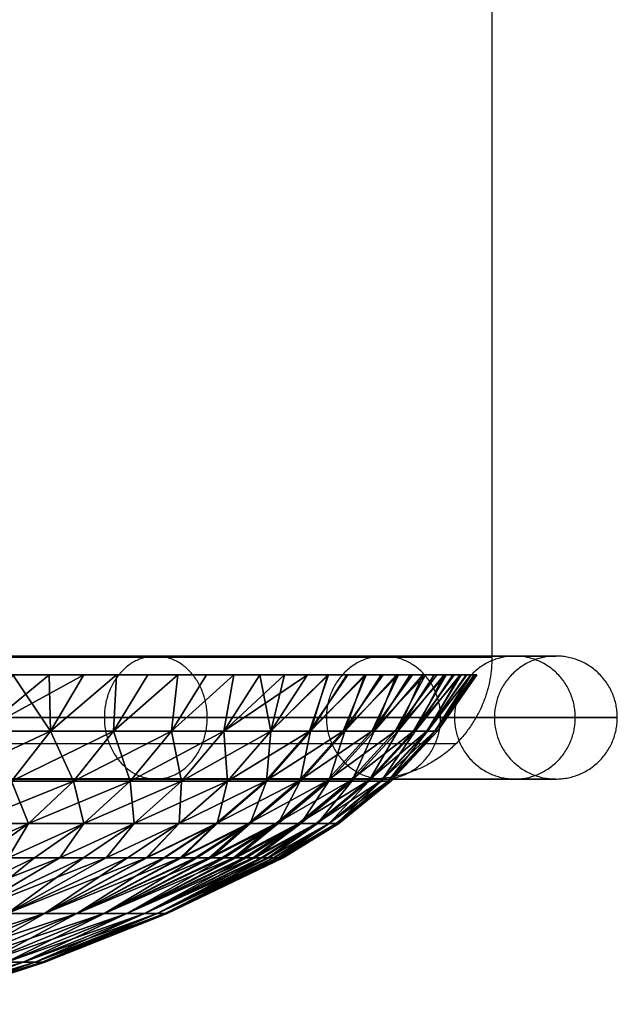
# Model space of a CAD drawing. Header units: millimetres. Extents: x -18993 to -17472, y -301 to 520.
# Tile 33 of 71: x -18647 to -18622, y -294 to -254. Entities that reach past the tile are written whole.
import ezdxf

# ---------------------------------------------------------------- set-up
doc = ezdxf.new("R2010")
doc.units = ezdxf.units.MM
for name, color, linetype, true_color in [('B', 7, 'Continuous', 0x1a1a1a), ('Calque 02', 7, 'Continuous', 0x343434), ('Calque 04', 7, 'Continuous', 0x4d4d4d)]:
    doc.layers.add(name, color=color, linetype=linetype, true_color=true_color)

msp = doc.modelspace()

# ---------------------------------------------------------------- linework, layer by layer
at = {"layer": 'Calque 02', "extrusion": (0, -1, 0)}
for centre, radius in [((-18727.551, 10502.673, 279.716), 100), ((-18727.551, 10502.673, 283.252), 98.536), ((-18727.551, 10502.673, 284.716), 95)]:
    msp.add_arc(centre, radius, 270, 360, dxfattribs=at)
at = {"layer": 'Calque 02', "extrusion": (0, 1, 0)}
for centre, radius in [((18727.551, 10502.673, -283.252), 98.536), ((18727.551, 10502.673, -284.716), 95)]:
    msp.add_arc(centre, radius, 90, 180, dxfattribs=at)
at = {"layer": 'Calque 02'}
for points in [[(-18627.551, -84.716, 10502.673), (-18627.551, -182.216, 10502.673), (-18627.551, -279.716, 10502.673)], [(-18632.551, -284.716, 10502.673), (-18807.551, -284.716, 10502.673), (-18982.551, -284.716, 10502.673)]]:
    msp.add_open_spline(points, degree=2, dxfattribs=at)
for points, weights in [([(-18727.551, -279.716, 10602.673), (-18627.551, -279.716, 10602.673), (-18627.551, -279.716, 10502.673)], [1, 0.707106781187, 1]), ([(-18627.551, -279.716, 10502.673), (-18627.551, -284.716, 10502.673), (-18632.551, -284.716, 10502.673)], [1, 0.707106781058, 1])]:
    msp.add_rational_spline(points, weights, degree=2, dxfattribs=at)
at = {"layer": 'Calque 04'}
for points in [[(-18725.855, -279.663, 10603.316), (-18719.7, -279.663, 10603.316), (-18707.016, -279.663, 10602.152), (-18688.207, -279.663, 10596.744), (-18670.118, -279.663, 10587.373), (-18653.977, -279.663, 10574.262), (-18640.866, -279.663, 10558.121), (-18631.495, -279.663, 10540.033), (-18626.087, -279.663, 10521.222), (-18624.358, -279.663, 10502.384), (-18626.087, -279.663, 10483.545), (-18631.495, -279.663, 10464.735), (-18640.866, -279.663, 10446.646), (-18653.977, -279.663, 10430.506), (-18670.118, -279.663, 10417.394), (-18688.206, -279.663, 10408.024), (-18707.018, -279.663, 10402.615), (-18719.698, -279.663, 10401.451), (-18725.855, -279.663, 10401.452)], [(-18725.855, -282.191, 10600.788), (-18719.854, -282.191, 10600.789), (-18707.488, -282.191, 10599.654), (-18689.149, -282.191, 10594.382), (-18671.513, -282.191, 10585.245), (-18655.777, -282.191, 10572.462), (-18642.994, -282.191, 10556.726), (-18633.858, -282.191, 10539.091), (-18628.585, -282.191, 10520.75), (-18626.9, -282.191, 10502.384), (-18628.585, -282.191, 10484.017), (-18633.858, -282.191, 10465.678), (-18642.994, -282.191, 10448.042), (-18655.777, -282.191, 10432.306), (-18671.514, -282.191, 10419.522), (-18689.148, -282.191, 10410.386), (-18707.489, -282.191, 10405.114), (-18719.853, -282.191, 10403.979), (-18725.855, -282.191, 10403.979)], [(-18725.855, -282.191, 10605.843), (-18719.545, -282.191, 10605.844), (-18706.544, -282.191, 10604.65), (-18687.264, -282.191, 10599.107), (-18668.722, -282.191, 10589.502), (-18652.177, -282.191, 10576.062), (-18638.737, -282.191, 10559.517), (-18629.132, -282.191, 10540.976), (-18623.588, -282.191, 10521.694), (-18621.817, -282.191, 10502.384), (-18623.588, -282.191, 10483.073), (-18629.132, -282.191, 10463.792), (-18638.737, -282.191, 10445.251), (-18652.177, -282.191, 10428.706), (-18668.722, -282.191, 10415.266), (-18687.263, -282.191, 10405.661), (-18706.546, -282.191, 10400.117), (-18719.544, -282.191, 10398.924), (-18725.855, -282.191, 10398.924)], [(-18725.855, -284.718, 10603.316), (-18719.7, -284.718, 10603.316), (-18707.016, -284.718, 10602.152), (-18688.207, -284.718, 10596.744), (-18670.118, -284.718, 10587.373), (-18653.977, -284.718, 10574.262), (-18640.866, -284.718, 10558.121), (-18631.495, -284.718, 10540.033), (-18626.087, -284.718, 10521.222), (-18624.358, -284.718, 10502.384), (-18626.087, -284.718, 10483.545), (-18631.495, -284.718, 10464.735), (-18640.866, -284.718, 10446.646), (-18653.977, -284.718, 10430.506), (-18670.118, -284.718, 10417.394), (-18688.206, -284.718, 10408.024), (-18707.018, -284.718, 10402.615), (-18719.698, -284.718, 10401.451), (-18725.855, -284.718, 10401.452)]]:
    msp.add_open_spline(points, degree=3, knots=[0, 0, 0, 0, 18.685998, 38.494699, 59.12968, 80.204108, 101.278536, 121.913517, 141.722218, 160.408216, 179.094214, 198.902914, 219.537895, 240.612323, 261.686751, 282.321732, 302.130433, 320.816431, 320.816431, 320.816431, 320.816431], dxfattribs=at)
for points in [[(-18643.491, -282.191, 10556.232), (-18643.491, -279.663, 10556.232), (-18641.376, -279.663, 10557.615), (-18639.26, -279.663, 10558.998), (-18639.26, -282.191, 10558.998), (-18639.26, -284.718, 10558.998), (-18641.376, -284.718, 10557.615), (-18643.491, -284.718, 10556.232), (-18643.491, -282.191, 10556.232)], [(-18643.491, -282.191, 10448.536), (-18643.491, -279.663, 10448.536), (-18641.376, -279.663, 10447.153), (-18639.26, -279.663, 10445.77), (-18639.26, -282.191, 10445.77), (-18639.26, -284.718, 10445.77), (-18641.376, -284.718, 10447.153), (-18643.491, -284.718, 10448.536), (-18643.491, -282.191, 10448.536)], [(-18634.36, -282.191, 10538.606), (-18634.36, -279.663, 10538.606), (-18632.01, -279.663, 10539.536), (-18629.66, -279.663, 10540.467), (-18629.66, -282.191, 10540.467), (-18629.66, -284.718, 10540.467), (-18632.01, -284.718, 10539.536), (-18634.36, -284.718, 10538.606), (-18634.36, -282.191, 10538.606)], [(-18634.36, -282.191, 10466.162), (-18634.36, -279.663, 10466.162), (-18632.01, -279.663, 10465.232), (-18629.66, -279.663, 10464.301), (-18629.66, -282.191, 10464.301), (-18629.66, -284.718, 10464.301), (-18632.01, -284.718, 10465.232), (-18634.36, -284.718, 10466.162), (-18634.36, -282.191, 10466.162)], [(-18629.093, -282.191, 10520.29), (-18629.093, -279.663, 10520.29), (-18626.608, -279.663, 10520.749), (-18624.123, -279.663, 10521.209), (-18624.123, -282.191, 10521.209), (-18624.123, -284.718, 10521.209), (-18626.608, -284.718, 10520.749), (-18629.093, -284.718, 10520.29), (-18629.093, -282.191, 10520.29)], [(-18629.093, -282.191, 10484.478), (-18629.093, -279.663, 10484.478), (-18626.608, -279.663, 10484.018), (-18624.123, -279.663, 10483.558), (-18624.123, -282.191, 10483.558), (-18624.123, -284.718, 10483.558), (-18626.608, -284.718, 10484.018), (-18629.093, -284.718, 10484.478), (-18629.093, -282.191, 10484.478)], [(-18627.451, -282.191, 10502.384), (-18627.451, -279.663, 10502.384), (-18624.923, -279.663, 10502.384), (-18622.396, -279.663, 10502.384), (-18622.396, -282.191, 10502.384), (-18622.396, -284.718, 10502.384), (-18624.923, -284.718, 10502.384), (-18627.451, -284.718, 10502.384), (-18627.451, -282.191, 10502.384)]]:
    msp.add_rational_spline(points, [1, 0.707106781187, 1, 0.707106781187, 1, 0.707106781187, 1, 0.707106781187, 1], degree=2, knots=[0, 0, 0, 5.991905, 5.991905, 11.98381, 11.98381, 17.975715, 17.975715, 23.96762, 23.96762, 23.96762], dxfattribs=at)

# ---------------------------------------------------------------- meshes
at = {"layer": 'B'}
mesh = msp.add_polyface(dxfattribs=at)
corners = [(-18662.855, -280.437, 10578.569), (-18660.933, -280.437, 10576.88), (-18670.681, -280.437, 10553.804), (-18659.055, -280.437, 10575.142), (-18657.222, -280.437, 10573.357), (-18655.436, -280.437, 10571.524), (-18637.094, -280.437, 10462.087), (-18670.681, -280.437, 10452.621), (-18670.681, -280.437, 10477.917), (-18653.698, -280.437, 10436.779), (-18655.436, -280.437, 10434.901), (-18660.933, -280.437, 10429.545), (-18662.856, -280.437, 10427.856), (-18659.055, -280.437, 10431.282), (-18665.848, -282.757, 10578.943), (-18670.965, -284.811, 10580.468), (-18667.056, -284.811, 10577.457), (-18663.307, -284.811, 10574.248), (-18668.403, -286.552, 10575.799), (-18664.737, -286.552, 10572.662), (-18662.024, -282.757, 10575.67), (-18659.729, -284.811, 10570.85), (-18661.239, -286.552, 10569.34), (-18658.375, -282.757, 10572.204), (-18663.307, -284.811, 10432.177), (-18661.239, -286.552, 10437.085), (-18664.737, -286.552, 10433.763), (-18662.024, -282.757, 10430.755), (-18659.729, -284.811, 10435.575), (-18667.056, -284.811, 10428.968), (-18668.402, -286.552, 10430.626), (-18665.848, -282.757, 10427.482), (-18669.836, -282.757, 10424.41), (-18668.035, -287.955, 10572.519), (-18666.267, -287.955, 10570.966), (-18669.836, -282.757, 10582.015), (-18666.828, -280.437, 10581.796), (-18662.855, -280.437, 10578.569), (-18664.821, -280.437, 10580.208), (-18662.854, -287.955, 10438.7), (-18664.54, -287.955, 10437.058), (-18666.267, -287.955, 10435.459), (-18668.035, -287.955, 10433.906), (-18662.856, -280.437, 10427.856), (-18660.933, -280.437, 10429.545), (-18666.828, -280.437, 10424.629), (-18664.821, -280.437, 10426.217), (-18668.875, -280.437, 10423.094)]
mesh.append_faces([[corners[k] for k in face] for face in [(0, 1, 2, 2), (2, 1, 3, 3), (4, 5, 2, 2), (3, 4, 2, 2), (6, 7, 8, 8), (9, 10, 7, 7), (7, 11, 12, 12), (11, 7, 13, 13), (14, 15, 16, 16), (17, 16, 18, 18), (17, 18, 19, 19), (20, 14, 16, 16), (20, 16, 17, 17), (21, 17, 19, 19), (21, 19, 22, 22), (23, 20, 17, 17), (24, 25, 26, 26), (27, 28, 24, 24), (29, 24, 26, 26), (29, 26, 30, 30), (31, 27, 24, 24), (31, 24, 29, 29), (32, 31, 29, 29), (33, 19, 18, 18), (22, 19, 34, 34), (35, 14, 36, 36), (14, 20, 37, 37), (14, 37, 38, 38), (38, 36, 14, 14), (26, 25, 39, 39), (26, 39, 40, 40), (26, 40, 41, 41), (26, 41, 42, 42), (30, 26, 42, 42), (27, 31, 43, 43), (27, 43, 44, 44), (31, 32, 45, 45), (31, 45, 46, 46), (31, 46, 43, 43), (32, 47, 45, 45)]])
mesh = msp.add_polyface(dxfattribs=at)
corners = [(-18629.101, -280.437, 10516.783), (-18670.681, -280.437, 10503.212), (-18670.681, -280.437, 10528.508), (-18652.01, -280.437, 10567.723), (-18670.681, -280.437, 10553.804), (-18653.699, -280.437, 10569.646), (-18655.436, -280.437, 10571.524), (-18648.783, -280.437, 10563.751), (-18647.248, -280.437, 10561.704), (-18645.766, -280.437, 10559.618), (-18644.338, -280.437, 10557.495), (-18629.157, -280.437, 10489.236), (-18670.681, -280.437, 10477.917), (-18670.681, -280.437, 10452.621), (-18652.01, -280.437, 10438.701), (-18653.698, -280.437, 10436.779), (-18655.436, -280.437, 10434.901), (-18657.222, -280.437, 10433.068), (-18659.055, -280.437, 10431.282), (-18647.248, -280.437, 10444.721), (-18648.783, -280.437, 10442.674), (-18644.338, -280.437, 10448.93), (-18645.766, -280.437, 10446.807), (-18663.3, -290.241, 10561.279), (-18658.06, -287.955, 10562.544), (-18659.613, -287.955, 10564.312), (-18660.528, -290.241, 10448.359), (-18659.613, -287.955, 10442.113), (-18658.06, -287.955, 10443.881), (-18658.375, -282.757, 10572.204), (-18663.307, -284.811, 10574.248), (-18659.729, -284.811, 10570.85), (-18656.331, -284.811, 10567.272), (-18661.239, -286.552, 10569.34), (-18657.917, -286.552, 10565.841), (-18654.909, -282.757, 10568.554), (-18659.729, -284.811, 10435.575), (-18656.331, -284.811, 10439.153), (-18657.917, -286.552, 10440.583), (-18661.239, -286.552, 10437.085), (-18658.374, -282.757, 10434.221), (-18663.307, -284.811, 10432.177), (-18662.024, -282.757, 10430.755), (-18661.212, -287.955, 10566.039), (-18659.613, -287.955, 10564.312), (-18658.06, -287.955, 10562.544), (-18662.854, -287.955, 10567.725), (-18654.78, -286.552, 10562.176), (-18662.855, -280.437, 10578.569), (-18662.024, -282.757, 10575.67), (-18660.933, -280.437, 10576.88), (-18659.055, -280.437, 10575.142), (-18657.222, -280.437, 10573.357), (-18655.436, -280.437, 10571.524), (-18654.78, -286.552, 10444.249), (-18656.553, -287.955, 10445.689), (-18658.06, -287.955, 10443.881), (-18659.613, -287.955, 10442.113), (-18661.212, -287.955, 10440.386), (-18655.436, -280.437, 10434.901), (-18657.222, -280.437, 10433.068), (-18660.933, -280.437, 10429.545), (-18659.055, -280.437, 10431.282)]
mesh.append_faces([[corners[k] for k in face] for face in [(0, 1, 2, 2), (3, 4, 5, 5), (4, 6, 5, 5), (7, 8, 4, 4), (9, 10, 4, 4), (1, 11, 12, 12), (13, 14, 15, 15), (13, 16, 17, 17), (13, 17, 18, 18), (19, 20, 13, 13), (21, 22, 13, 13), (23, 24, 25, 25), (26, 27, 28, 28), (29, 30, 31, 31), (32, 31, 33, 33), (32, 33, 34, 34), (35, 29, 31, 31), (36, 37, 38, 38), (36, 38, 39, 39), (40, 37, 36, 36), (41, 36, 39, 39), (42, 40, 36, 36), (34, 43, 44, 44), (34, 44, 45, 45), (33, 46, 43, 43), (34, 33, 43, 43), (47, 34, 45, 45), (48, 49, 50, 50), (51, 50, 49, 49), (29, 52, 51, 51), (53, 52, 29, 29), (51, 49, 29, 29), (54, 55, 56, 56), (38, 57, 58, 58), (58, 39, 38, 38), (57, 38, 56, 56), (59, 40, 60, 60), (40, 42, 61, 61), (40, 61, 62, 62), (60, 40, 62, 62)]])
mesh = msp.add_polyface(dxfattribs=at)
corners = [(-18670.681, -280.437, 10528.508), (-18670.681, -280.437, 10553.804), (-18637.094, -280.437, 10544.338), (-18652.01, -280.437, 10567.723), (-18650.371, -280.437, 10565.758), (-18645.766, -280.437, 10559.618), (-18647.248, -280.437, 10561.704), (-18641.703, -280.437, 10553.233), (-18640.467, -280.437, 10551.054), (-18648.783, -280.437, 10563.751), (-18636.084, -280.437, 10542.045), (-18635.133, -280.437, 10466.698), (-18636.084, -280.437, 10464.38), (-18670.681, -280.437, 10477.917), (-18637.094, -280.437, 10462.087), (-18652.01, -280.437, 10438.701), (-18670.681, -280.437, 10452.621), (-18650.371, -280.437, 10440.667), (-18648.783, -280.437, 10442.674), (-18657.917, -290.241, 10554.72), (-18652.317, -287.955, 10555.09), (-18653.68, -287.955, 10557.008), (-18655.473, -290.241, 10455.175), (-18653.681, -287.955, 10449.417), (-18652.317, -287.955, 10451.335), (-18657.917, -290.241, 10451.705), (-18656.553, -287.955, 10445.689), (-18655.093, -287.955, 10447.534), (-18654.909, -282.757, 10568.554), (-18659.729, -284.811, 10570.85), (-18656.331, -284.811, 10567.272), (-18653.122, -284.811, 10563.523), (-18657.917, -286.552, 10565.841), (-18654.78, -286.552, 10562.176), (-18651.636, -282.757, 10564.731), (-18650.111, -284.811, 10559.614), (-18653.122, -284.811, 10442.902), (-18651.836, -286.552, 10448.07), (-18654.78, -286.552, 10444.249), (-18656.331, -284.811, 10439.153), (-18657.917, -286.552, 10440.583), (-18654.909, -282.757, 10437.87), (-18651.636, -282.757, 10441.694), (-18658.374, -282.757, 10434.221), (-18656.553, -287.955, 10560.736), (-18655.093, -287.955, 10558.891), (-18651.836, -286.552, 10558.355), (-18653.68, -287.955, 10557.008), (-18658.06, -287.955, 10562.544), (-18658.375, -282.757, 10572.204), (-18653.699, -280.437, 10569.646), (-18655.436, -280.437, 10571.524), (-18652.01, -280.437, 10567.723), (-18652.317, -287.955, 10451.335), (-18653.681, -287.955, 10449.417), (-18655.093, -287.955, 10447.534), (-18656.553, -287.955, 10445.689), (-18658.06, -287.955, 10443.881), (-18653.698, -280.437, 10436.779), (-18655.436, -280.437, 10434.901)]
mesh.append_faces([[corners[k] for k in face] for face in [(0, 1, 2, 2), (1, 3, 4, 4), (5, 1, 6, 6), (7, 8, 1, 1), (9, 1, 4, 4), (2, 10, 0, 0), (11, 12, 13, 13), (12, 14, 13, 13), (15, 16, 17, 17), (17, 16, 18, 18), (19, 20, 21, 21), (22, 23, 24, 24), (25, 26, 27, 27), (28, 29, 30, 30), (31, 30, 32, 32), (31, 32, 33, 33), (34, 28, 30, 30), (34, 30, 31, 31), (35, 31, 33, 33), (36, 37, 38, 38), (39, 36, 38, 38), (39, 38, 40, 40), (41, 42, 36, 36), (41, 36, 39, 39), (43, 41, 39, 39), (33, 44, 45, 45), (46, 45, 47, 47), (33, 48, 44, 44), (33, 45, 46, 46), (49, 28, 50, 50), (49, 50, 51, 51), (28, 52, 50, 50), (37, 53, 54, 54), (38, 55, 56, 56), (37, 54, 55, 55), (38, 37, 55, 55), (57, 40, 38, 38), (42, 41, 58, 58), (59, 58, 41, 41), (43, 59, 41, 41)]])
mesh = msp.add_polyface(dxfattribs=at)
corners = [(-18641.703, -280.437, 10553.233), (-18670.681, -280.437, 10553.804), (-18642.993, -280.437, 10555.381), (-18640.467, -280.437, 10551.054), (-18639.286, -280.437, 10548.843), (-18644.338, -280.437, 10557.495), (-18638.162, -280.437, 10546.604), (-18635.133, -280.437, 10539.727), (-18634.275, -280.437, 10537.48), (-18670.681, -280.437, 10528.508), (-18632.723, -280.437, 10532.927), (-18632.03, -280.437, 10530.624), (-18631.394, -280.437, 10528.304), (-18630.814, -280.437, 10525.97), (-18629.824, -280.437, 10521.263), (-18629.437, -280.437, 10519.027), (-18628.272, -280.437, 10507.749), (-18628.194, -280.437, 10505.481), (-18670.681, -280.437, 10503.212), (-18630.29, -280.437, 10523.622), (-18633.515, -280.437, 10471.083), (-18634.298, -280.437, 10468.881), (-18670.681, -280.437, 10477.917), (-18630.39, -280.437, 10482.336), (-18630.908, -280.437, 10480.057), (-18628.416, -280.437, 10496.207), (-18628.608, -280.437, 10493.878), (-18628.856, -280.437, 10491.554), (-18629.157, -280.437, 10489.236), (-18629.925, -280.437, 10484.626), (-18642.993, -280.437, 10451.044), (-18670.681, -280.437, 10452.621), (-18641.703, -280.437, 10453.192), (-18640.467, -280.437, 10455.371), (-18639.286, -280.437, 10457.581), (-18644.338, -280.437, 10448.93), (-18645.766, -280.437, 10446.807), (-18647.248, -280.437, 10444.721), (-18638.162, -280.437, 10459.82), (-18637.094, -280.437, 10462.087), (-18648.564, -282.757, 10560.743), (-18651.636, -282.757, 10564.731), (-18653.122, -284.811, 10563.523), (-18645.702, -282.757, 10556.603), (-18650.111, -284.811, 10559.614), (-18648.564, -282.757, 10445.682), (-18645.702, -282.757, 10449.822), (-18647.305, -284.811, 10450.87), (-18651.636, -282.757, 10441.694), (-18650.111, -284.811, 10446.811), (-18654.909, -282.757, 10568.554), (-18650.371, -280.437, 10565.758), (-18652.01, -280.437, 10567.723), (-18648.783, -280.437, 10563.751), (-18647.248, -280.437, 10561.704), (-18645.766, -280.437, 10559.618), (-18644.338, -280.437, 10557.495), (-18647.248, -280.437, 10444.721), (-18645.766, -280.437, 10446.807), (-18650.371, -280.437, 10440.667), (-18648.783, -280.437, 10442.674), (-18653.698, -280.437, 10436.779), (-18652.01, -280.437, 10438.701)]
mesh.append_faces([[corners[k] for k in face] for face in [(0, 1, 2, 2), (1, 3, 4, 4), (2, 1, 5, 5), (1, 4, 6, 6), (7, 8, 9, 9), (10, 11, 9, 9), (12, 13, 9, 9), (14, 15, 9, 9), (16, 17, 18, 18), (13, 19, 9, 9), (20, 21, 22, 22), (23, 24, 22, 22), (25, 26, 18, 18), (27, 28, 18, 18), (29, 23, 22, 22), (30, 31, 32, 32), (31, 33, 32, 32), (33, 31, 34, 34), (31, 30, 35, 35), (31, 36, 37, 37), (34, 31, 38, 38), (31, 39, 38, 38), (40, 41, 42, 42), (43, 40, 44, 44), (45, 46, 47, 47), (48, 45, 49, 49), (50, 41, 51, 51), (50, 51, 52, 52), (41, 53, 51, 51), (53, 40, 54, 54), (40, 53, 41, 41), (55, 54, 40, 40), (40, 56, 55, 55), (46, 45, 57, 57), (46, 57, 58, 58), (45, 48, 59, 59), (45, 59, 60, 60), (48, 61, 62, 62), (45, 60, 57, 57), (62, 59, 48, 48)]])
mesh = msp.add_polyface(dxfattribs=at)
corners = [(-18635.133, -280.437, 10539.727), (-18670.681, -280.437, 10528.508), (-18636.084, -280.437, 10542.045), (-18632.723, -280.437, 10532.927), (-18633.471, -280.437, 10535.213), (-18632.03, -280.437, 10530.624), (-18631.394, -280.437, 10528.304), (-18634.275, -280.437, 10537.48), (-18670.681, -280.437, 10553.804), (-18638.162, -280.437, 10546.604), (-18637.094, -280.437, 10544.338), (-18670.681, -280.437, 10477.917), (-18631.481, -280.437, 10477.791), (-18632.106, -280.437, 10475.539), (-18632.785, -280.437, 10473.303), (-18635.133, -280.437, 10466.698), (-18634.298, -280.437, 10468.881), (-18633.515, -280.437, 10471.083), (-18643.11, -282.757, 10552.411), (-18645.702, -282.757, 10556.603), (-18647.305, -284.811, 10555.555), (-18644.764, -284.811, 10551.446), (-18642.434, -284.811, 10547.213), (-18646.608, -286.552, 10550.369), (-18644.33, -286.552, 10546.23), (-18640.733, -282.757, 10548.094), (-18640.32, -284.811, 10542.868), (-18642.264, -286.552, 10541.983), (-18642.434, -284.811, 10459.212), (-18640.32, -284.811, 10463.557), (-18642.264, -286.552, 10464.442), (-18644.33, -286.552, 10460.194), (-18640.733, -282.757, 10458.331), (-18644.764, -284.811, 10454.979), (-18646.608, -286.552, 10456.056), (-18643.11, -282.757, 10454.014), (-18645.702, -282.757, 10449.822), (-18645.324, -287.955, 10543.12), (-18640.415, -286.552, 10537.636), (-18643.413, -287.955, 10538.927), (-18647.444, -287.955, 10547.212), (-18648.564, -282.757, 10560.743), (-18644.338, -280.437, 10557.495), (-18640.467, -280.437, 10551.054), (-18641.703, -280.437, 10553.233), (-18642.993, -280.437, 10555.381), (-18645.324, -287.955, 10463.304), (-18640.415, -286.552, 10468.789), (-18643.413, -287.955, 10467.498), (-18642.993, -280.437, 10451.044), (-18641.703, -280.437, 10453.192), (-18640.467, -280.437, 10455.371), (-18644.338, -280.437, 10448.93), (-18645.766, -280.437, 10446.807)]
mesh.append_faces([[corners[k] for k in face] for face in [(0, 1, 2, 2), (3, 1, 4, 4), (1, 5, 6, 6), (4, 1, 7, 7), (8, 9, 10, 10), (11, 12, 13, 13), (14, 11, 13, 13), (15, 11, 16, 16), (17, 11, 14, 14), (18, 19, 20, 20), (18, 20, 21, 21), (22, 21, 23, 23), (22, 23, 24, 24), (25, 18, 21, 21), (25, 21, 22, 22), (26, 22, 24, 24), (26, 24, 27, 27), (28, 29, 30, 30), (28, 30, 31, 31), (32, 29, 28, 28), (33, 28, 31, 31), (33, 31, 34, 34), (35, 32, 28, 28), (35, 28, 33, 33), (36, 35, 33, 33), (27, 24, 37, 37), (38, 27, 39, 39), (23, 40, 24, 24), (41, 19, 42, 42), (18, 43, 44, 44), (19, 18, 45, 45), (19, 45, 42, 42), (44, 45, 18, 18), (31, 30, 46, 46), (47, 48, 30, 30), (35, 36, 49, 49), (35, 49, 50, 50), (35, 50, 51, 51), (36, 52, 49, 49), (36, 53, 52, 52)]])
mesh = msp.add_polyface(dxfattribs=at)
corners = [(-18629.824, -280.437, 10521.263), (-18670.681, -280.437, 10528.508), (-18630.29, -280.437, 10523.622), (-18629.437, -280.437, 10519.027), (-18629.101, -280.437, 10516.783), (-18628.816, -280.437, 10514.532), (-18670.681, -280.437, 10503.212), (-18628.583, -280.437, 10512.276), (-18628.401, -280.437, 10510.014), (-18628.272, -280.437, 10507.749), (-18628.168, -280.437, 10503.212), (-18628.194, -280.437, 10505.481), (-18631.481, -280.437, 10477.791), (-18670.681, -280.437, 10477.917), (-18630.908, -280.437, 10480.057), (-18628.856, -280.437, 10491.554), (-18628.608, -280.437, 10493.878), (-18629.514, -280.437, 10486.927), (-18629.925, -280.437, 10484.626), (-18629.157, -280.437, 10489.236), (-18628.416, -280.437, 10496.207), (-18628.278, -280.437, 10498.54), (-18628.195, -280.437, 10500.876), (-18638.577, -282.757, 10543.662), (-18640.733, -282.757, 10548.094), (-18642.434, -284.811, 10547.213), (-18640.32, -284.811, 10542.868), (-18638.429, -284.811, 10538.422), (-18642.264, -286.552, 10541.983), (-18640.415, -286.552, 10537.636), (-18636.648, -282.757, 10539.127), (-18636.869, -284.811, 10534.194), (-18638.89, -286.552, 10533.502), (-18638.429, -284.811, 10468.003), (-18636.827, -284.811, 10472.355), (-18638.848, -286.552, 10473.044), (-18640.415, -286.552, 10468.789), (-18640.32, -284.811, 10463.557), (-18642.264, -286.552, 10464.442), (-18638.577, -282.757, 10462.763), (-18640.733, -282.757, 10458.331), (-18637.561, -286.552, 10529.301), (-18640.379, -287.955, 10530.721), (-18641.771, -287.955, 10534.787), (-18643.11, -282.757, 10552.411), (-18640.467, -280.437, 10551.054), (-18638.162, -280.437, 10546.604), (-18639.286, -280.437, 10548.843), (-18637.49, -286.552, 10477.371), (-18640.322, -287.955, 10475.884), (-18641.749, -287.955, 10471.696), (-18638.162, -280.437, 10459.82), (-18643.11, -282.757, 10454.014), (-18640.467, -280.437, 10455.371), (-18639.286, -280.437, 10457.581)]
mesh.append_faces([[corners[k] for k in face] for face in [(0, 1, 2, 2), (1, 3, 4, 4), (5, 6, 4, 4), (6, 7, 8, 8), (9, 6, 8, 8), (6, 5, 7, 7), (10, 6, 11, 11), (12, 13, 14, 14), (15, 6, 16, 16), (13, 17, 18, 18), (17, 13, 19, 19), (20, 6, 21, 21), (21, 6, 22, 22), (6, 10, 22, 22), (23, 24, 25, 25), (23, 25, 26, 26), (27, 26, 28, 28), (27, 28, 29, 29), (30, 23, 26, 26), (30, 26, 27, 27), (31, 27, 29, 29), (31, 29, 32, 32), (33, 34, 35, 35), (33, 35, 36, 36), (37, 33, 36, 36), (37, 36, 38, 38), (39, 33, 37, 37), (40, 39, 37, 37), (41, 32, 42, 42), (29, 43, 32, 32), (44, 24, 45, 45), (24, 23, 46, 46), (24, 46, 47, 47), (24, 47, 45, 45), (35, 48, 49, 49), (36, 35, 50, 50), (39, 40, 51, 51), (40, 52, 53, 53), (40, 53, 54, 54), (54, 51, 40, 40)]])
mesh = msp.add_polyface(dxfattribs=at)
corners = [(-18635.057, -282.757, 10534.814), (-18636.648, -282.757, 10539.127), (-18638.429, -284.811, 10538.422), (-18636.869, -284.811, 10534.194), (-18635.51, -284.811, 10529.897), (-18638.89, -286.552, 10533.502), (-18637.561, -286.552, 10529.301), (-18633.671, -282.757, 10530.431), (-18634.355, -284.811, 10525.54), (-18636.432, -286.552, 10525.042), (-18632.493, -282.757, 10525.988), (-18633.407, -284.811, 10521.135), (-18635.505, -286.552, 10520.734), (-18632.667, -284.811, 10516.689), (-18634.781, -286.552, 10516.388), (-18633.31, -284.811, 10485.807), (-18634.728, -286.552, 10490.419), (-18635.41, -286.552, 10486.196), (-18634.264, -284.811, 10481.268), (-18636.343, -286.552, 10481.758), (-18635.437, -284.811, 10476.781), (-18637.49, -286.552, 10477.371), (-18633.597, -282.757, 10476.251), (-18636.827, -284.811, 10472.355), (-18638.848, -286.552, 10473.044), (-18635.014, -282.757, 10471.738), (-18636.648, -282.757, 10467.298), (-18638.429, -284.811, 10468.003), (-18638.577, -282.757, 10462.763), (-18638.176, -287.955, 10522.413), (-18634.275, -280.437, 10537.48), (-18635.133, -280.437, 10539.727), (-18638.577, -282.757, 10543.662), (-18636.084, -280.437, 10542.045), (-18637.094, -280.437, 10544.338), (-18638.162, -280.437, 10546.604), (-18634.24, -286.552, 10494.668), (-18636.729, -287.955, 10492.801), (-18639.099, -287.955, 10480.135), (-18634.298, -280.437, 10468.881), (-18638.162, -280.437, 10459.82), (-18637.094, -280.437, 10462.087), (-18636.084, -280.437, 10464.38), (-18635.133, -280.437, 10466.698)]
mesh.append_faces([[corners[k] for k in face] for face in [(0, 1, 2, 2), (0, 2, 3, 3), (4, 3, 5, 5), (4, 5, 6, 6), (7, 0, 3, 3), (7, 3, 4, 4), (8, 4, 6, 6), (8, 6, 9, 9), (10, 7, 4, 4), (11, 8, 9, 9), (11, 9, 12, 12), (13, 12, 14, 14), (15, 16, 17, 17), (18, 15, 17, 17), (18, 17, 19, 19), (20, 18, 19, 19), (20, 19, 21, 21), (22, 18, 20, 20), (23, 20, 21, 21), (23, 21, 24, 24), (25, 22, 20, 20), (25, 20, 23, 23), (26, 25, 23, 23), (26, 23, 27, 27), (28, 26, 27, 27), (9, 29, 12, 12), (1, 0, 30, 30), (1, 30, 31, 31), (32, 1, 31, 31), (32, 31, 33, 33), (32, 34, 35, 35), (32, 33, 34, 34), (36, 37, 16, 16), (19, 38, 21, 21), (25, 26, 39, 39), (28, 40, 41, 41), (26, 28, 41, 41), (26, 41, 42, 42), (26, 43, 39, 39), (42, 43, 26, 26)]])
mesh = msp.add_polyface(dxfattribs=at)
corners = [(-18632.493, -282.757, 10525.988), (-18635.51, -284.811, 10529.897), (-18634.355, -284.811, 10525.54), (-18631.525, -282.757, 10521.494), (-18633.407, -284.811, 10521.135), (-18632.667, -284.811, 10516.689), (-18635.505, -286.552, 10520.734), (-18630.771, -282.757, 10516.959), (-18632.137, -284.811, 10512.213), (-18634.781, -286.552, 10516.388), (-18634.264, -286.552, 10512.012), (-18630.231, -282.757, 10512.394), (-18631.819, -284.811, 10507.718), (-18633.952, -286.552, 10507.617), (-18631.713, -284.811, 10503.212), (-18633.849, -286.552, 10503.212), (-18631.813, -284.811, 10498.838), (-18633.946, -286.552, 10498.936), (-18632.113, -284.811, 10494.473), (-18634.24, -286.552, 10494.668), (-18632.612, -284.811, 10490.126), (-18634.728, -286.552, 10490.419), (-18630.715, -282.757, 10489.864), (-18633.31, -284.811, 10485.807), (-18631.426, -282.757, 10485.458), (-18632.4, -282.757, 10480.829), (-18634.264, -284.811, 10481.268), (-18633.597, -282.757, 10476.251), (-18635.057, -282.757, 10534.814), (-18633.671, -282.757, 10530.431), (-18632.723, -280.437, 10532.927), (-18633.471, -280.437, 10535.213), (-18631.394, -280.437, 10528.304), (-18632.03, -280.437, 10530.624), (-18634.275, -280.437, 10537.48), (-18630.814, -280.437, 10525.97), (-18635.014, -282.757, 10471.738), (-18632.785, -280.437, 10473.303), (-18632.106, -280.437, 10475.539), (-18634.298, -280.437, 10468.881), (-18633.515, -280.437, 10471.083), (-18631.481, -280.437, 10477.791)]
mesh.append_faces([[corners[k] for k in face] for face in [(0, 1, 2, 2), (3, 0, 2, 2), (3, 2, 4, 4), (5, 4, 6, 6), (7, 3, 4, 4), (7, 4, 5, 5), (8, 5, 9, 9), (8, 9, 10, 10), (11, 7, 5, 5), (11, 5, 8, 8), (12, 8, 10, 10), (12, 10, 13, 13), (14, 12, 13, 13), (14, 13, 15, 15), (16, 14, 15, 15), (16, 15, 17, 17), (18, 16, 17, 17), (18, 17, 19, 19), (20, 18, 19, 19), (20, 19, 21, 21), (22, 18, 20, 20), (23, 20, 21, 21), (24, 22, 20, 20), (24, 20, 23, 23), (25, 24, 23, 23), (25, 23, 26, 26), (27, 25, 26, 26), (28, 29, 30, 30), (28, 30, 31, 31), (29, 0, 32, 32), (29, 32, 33, 33), (28, 31, 34, 34), (29, 33, 30, 30), (35, 32, 0, 0), (27, 36, 37, 37), (27, 37, 38, 38), (36, 39, 40, 40), (25, 27, 41, 41), (27, 38, 41, 41), (40, 37, 36, 36)]])
mesh = msp.add_polyface(dxfattribs=at)
corners = [(-18629.906, -282.757, 10507.808), (-18630.231, -282.757, 10512.394), (-18632.137, -284.811, 10512.213), (-18631.819, -284.811, 10507.718), (-18629.797, -282.757, 10503.212), (-18631.713, -284.811, 10503.212), (-18629.9, -282.757, 10498.751), (-18631.813, -284.811, 10498.838), (-18630.206, -282.757, 10494.298), (-18632.113, -284.811, 10494.473), (-18630.715, -282.757, 10489.864), (-18632.493, -282.757, 10525.988), (-18631.525, -282.757, 10521.494), (-18630.29, -280.437, 10523.622), (-18630.814, -280.437, 10525.97), (-18630.771, -282.757, 10516.959), (-18628.816, -280.437, 10514.532), (-18629.101, -280.437, 10516.783), (-18629.437, -280.437, 10519.027), (-18629.824, -280.437, 10521.263), (-18628.401, -280.437, 10510.014), (-18628.583, -280.437, 10512.276), (-18628.194, -280.437, 10505.481), (-18628.272, -280.437, 10507.749), (-18628.195, -280.437, 10500.876), (-18628.168, -280.437, 10503.212), (-18628.278, -280.437, 10498.54), (-18628.416, -280.437, 10496.207), (-18628.856, -280.437, 10491.554), (-18628.608, -280.437, 10493.878), (-18629.157, -280.437, 10489.236), (-18629.514, -280.437, 10486.927), (-18631.426, -282.757, 10485.458), (-18629.925, -280.437, 10484.626), (-18632.4, -282.757, 10480.829), (-18630.39, -280.437, 10482.336), (-18631.481, -280.437, 10477.791), (-18630.908, -280.437, 10480.057)]
mesh.append_faces([[corners[k] for k in face] for face in [(0, 1, 2, 2), (0, 2, 3, 3), (4, 0, 3, 3), (4, 3, 5, 5), (6, 4, 5, 5), (6, 5, 7, 7), (8, 6, 7, 7), (8, 7, 9, 9), (10, 8, 9, 9), (11, 12, 13, 13), (11, 13, 14, 14), (15, 1, 16, 16), (15, 16, 17, 17), (12, 15, 18, 18), (12, 18, 19, 19), (1, 0, 20, 20), (1, 20, 21, 21), (12, 19, 13, 13), (15, 17, 18, 18), (0, 22, 23, 23), (23, 20, 0, 0), (21, 16, 1, 1), (4, 22, 0, 0), (24, 25, 4, 4), (4, 25, 22, 22), (6, 24, 4, 4), (26, 24, 6, 6), (6, 8, 27, 27), (6, 27, 26, 26), (8, 10, 28, 28), (8, 28, 29, 29), (8, 29, 27, 27), (10, 30, 28, 28), (10, 31, 30, 30), (31, 10, 32, 32), (33, 31, 32, 32), (32, 34, 35, 35), (32, 35, 33, 33), (34, 36, 37, 37), (34, 37, 35, 35)]])
mesh = msp.add_polyface(dxfattribs=at)
corners = [(-18651.111, -290.241, 10543.972), (-18645.324, -287.955, 10543.12), (-18646.358, -287.955, 10545.18), (-18653.202, -290.241, 10547.665), (-18647.444, -287.955, 10547.212), (-18648.581, -287.955, 10549.217), (-18651.111, -290.241, 10462.453), (-18648.581, -287.955, 10457.208), (-18647.444, -287.955, 10459.212), (-18653.202, -290.241, 10458.76), (-18651.004, -287.955, 10453.288), (-18649.768, -287.955, 10455.233), (-18649.202, -290.241, 10466.244), (-18646.358, -287.955, 10461.245), (-18645.324, -287.955, 10463.304), (-18644.342, -287.955, 10465.389), (-18650.111, -284.811, 10559.614), (-18654.78, -286.552, 10562.176), (-18651.836, -286.552, 10558.355), (-18648.564, -282.757, 10560.743), (-18653.122, -284.811, 10563.523), (-18647.305, -284.811, 10555.555), (-18649.092, -286.552, 10554.386), (-18645.702, -282.757, 10556.603), (-18644.764, -284.811, 10551.446), (-18646.608, -286.552, 10550.369), (-18647.305, -284.811, 10450.87), (-18644.764, -284.811, 10454.979), (-18646.608, -286.552, 10456.056), (-18649.093, -286.552, 10452.039), (-18645.702, -282.757, 10449.822), (-18650.111, -284.811, 10446.811), (-18651.836, -286.552, 10448.07), (-18648.564, -282.757, 10445.682), (-18653.122, -284.811, 10442.902), (-18651.636, -282.757, 10441.694), (-18652.317, -287.955, 10555.09), (-18651.004, -287.955, 10553.137), (-18649.768, -287.955, 10551.192), (-18653.68, -287.955, 10557.008), (-18648.581, -287.955, 10549.217), (-18647.444, -287.955, 10547.212), (-18644.33, -286.552, 10546.23), (-18646.358, -287.955, 10545.18), (-18647.444, -287.955, 10459.212), (-18648.581, -287.955, 10457.208), (-18649.768, -287.955, 10455.233), (-18644.33, -286.552, 10460.194), (-18646.358, -287.955, 10461.245), (-18651.004, -287.955, 10453.288), (-18652.317, -287.955, 10451.335)]
mesh.append_faces([[corners[k] for k in face] for face in [(0, 1, 2, 2), (3, 4, 5, 5), (4, 0, 2, 2), (6, 7, 8, 8), (9, 10, 11, 11), (12, 13, 14, 14), (15, 12, 14, 14), (7, 9, 11, 11), (13, 6, 8, 8), (16, 17, 18, 18), (19, 20, 16, 16), (21, 16, 18, 18), (21, 18, 22, 22), (23, 16, 21, 21), (24, 21, 22, 22), (24, 22, 25, 25), (26, 27, 28, 28), (26, 28, 29, 29), (30, 27, 26, 26), (31, 26, 29, 29), (31, 29, 32, 32), (33, 26, 31, 31), (34, 31, 32, 32), (35, 31, 34, 34), (22, 36, 37, 37), (22, 37, 38, 38), (18, 39, 36, 36), (25, 40, 41, 41), (42, 41, 43, 43), (25, 38, 40, 40), (22, 18, 36, 36), (25, 22, 38, 38), (28, 44, 45, 45), (28, 45, 46, 46), (47, 48, 44, 44), (28, 47, 44, 44), (29, 49, 50, 50), (32, 29, 50, 50), (46, 29, 28, 28), (49, 29, 46, 46)]])
mesh = msp.add_polyface(dxfattribs=at)
corners = [(-18642.562, -290.241, 10520.081), (-18643.492, -290.241, 10524.222), (-18648.384, -292.242, 10522.996), (-18641.837, -290.241, 10515.9), (-18647.509, -292.242, 10519.097), (-18646.825, -292.242, 10515.16), (-18641.317, -290.241, 10511.688), (-18646.336, -292.242, 10511.193), (-18641.005, -290.241, 10507.455), (-18646.042, -292.242, 10507.208), (-18640.901, -290.241, 10503.212), (-18645.944, -292.242, 10503.212), (-18641.005, -290.241, 10498.97), (-18646.042, -292.242, 10499.217), (-18641.317, -290.241, 10494.737), (-18646.336, -292.242, 10495.232), (-18641.837, -290.241, 10490.525), (-18646.825, -292.242, 10491.265), (-18642.562, -290.241, 10486.344), (-18643.492, -290.241, 10482.203), (-18647.509, -292.242, 10487.328), (-18647.483, -290.241, 10536.301), (-18645.955, -290.241, 10532.342), (-18641.771, -287.955, 10534.787), (-18642.538, -287.955, 10536.795), (-18644.624, -290.241, 10528.312), (-18640.379, -287.955, 10530.721), (-18649.202, -290.241, 10540.181), (-18643.413, -287.955, 10538.927), (-18644.342, -287.955, 10541.036), (-18645.324, -287.955, 10543.12), (-18641.051, -287.955, 10532.762), (-18645.955, -290.241, 10474.083), (-18647.483, -290.241, 10470.123), (-18642.538, -287.955, 10469.63), (-18641.749, -287.955, 10471.696), (-18644.624, -290.241, 10478.113), (-18641.01, -287.955, 10473.781), (-18644.342, -287.955, 10465.389), (-18643.413, -287.955, 10467.498), (-18640.322, -287.955, 10475.884), (-18639.685, -287.955, 10478.002), (-18642.264, -286.552, 10541.983), (-18645.324, -287.955, 10543.12), (-18644.342, -287.955, 10541.036), (-18643.413, -287.955, 10538.927), (-18644.33, -286.552, 10546.23), (-18646.358, -287.955, 10545.18), (-18640.415, -286.552, 10537.636), (-18642.538, -287.955, 10536.795), (-18640.415, -286.552, 10468.789), (-18642.538, -287.955, 10469.63), (-18643.413, -287.955, 10467.498), (-18642.264, -286.552, 10464.442), (-18644.342, -287.955, 10465.389), (-18645.324, -287.955, 10463.304), (-18644.33, -286.552, 10460.194), (-18646.358, -287.955, 10461.245)]
mesh.append_faces([[corners[k] for k in face] for face in [(0, 1, 2, 2), (3, 0, 4, 4), (3, 4, 5, 5), (6, 3, 5, 5), (6, 5, 7, 7), (8, 6, 7, 7), (8, 7, 9, 9), (10, 8, 9, 9), (10, 9, 11, 11), (12, 10, 11, 11), (12, 11, 13, 13), (14, 12, 13, 13), (14, 13, 15, 15), (16, 14, 15, 15), (16, 15, 17, 17), (18, 16, 17, 17), (19, 18, 20, 20), (21, 22, 23, 23), (21, 23, 24, 24), (22, 25, 26, 26), (27, 28, 29, 29), (30, 27, 29, 29), (28, 21, 24, 24), (23, 22, 31, 31), (32, 33, 34, 34), (32, 34, 35, 35), (36, 32, 37, 37), (33, 38, 39, 39), (40, 41, 36, 36), (35, 37, 32, 32), (34, 33, 39, 39), (42, 43, 44, 44), (42, 44, 45, 45), (46, 47, 43, 43), (48, 45, 49, 49), (50, 51, 52, 52), (53, 54, 55, 55), (56, 55, 57, 57), (53, 52, 54, 54)]])
mesh = msp.add_polyface(dxfattribs=at)
corners = [(-18645.955, -290.241, 10532.342), (-18640.379, -287.955, 10530.721), (-18641.051, -287.955, 10532.762), (-18642.562, -290.241, 10520.081), (-18641.837, -290.241, 10515.9), (-18637.37, -287.955, 10518.191), (-18637.748, -287.955, 10520.307), (-18643.492, -290.241, 10524.222), (-18638.176, -287.955, 10522.413), (-18638.653, -287.955, 10524.509), (-18641.317, -290.241, 10511.688), (-18641.005, -290.241, 10507.455), (-18636.361, -287.955, 10509.655), (-18640.901, -290.241, 10503.212), (-18636.158, -287.955, 10505.362), (-18636.765, -287.955, 10513.935), (-18639.179, -287.955, 10526.593), (-18639.755, -287.955, 10528.664), (-18644.624, -290.241, 10528.312), (-18637.043, -287.955, 10516.066), (-18641.005, -290.241, 10498.97), (-18641.317, -290.241, 10494.737), (-18636.514, -287.955, 10494.877), (-18641.837, -290.241, 10490.525), (-18642.562, -290.241, 10486.344), (-18637.656, -287.955, 10486.611), (-18637.299, -287.955, 10488.667), (-18636.99, -287.955, 10490.731), (-18643.492, -290.241, 10482.203), (-18644.624, -290.241, 10478.113), (-18639.685, -287.955, 10478.002), (-18639.099, -287.955, 10480.135), (-18641.01, -287.955, 10473.781), (-18640.322, -287.955, 10475.884), (-18638.566, -287.955, 10482.282), (-18638.085, -287.955, 10484.441), (-18636.347, -287.955, 10496.957), (-18636.228, -287.955, 10499.04), (-18636.729, -287.955, 10492.801), (-18636.156, -287.955, 10501.126), (-18640.415, -286.552, 10537.636), (-18642.538, -287.955, 10536.795), (-18641.771, -287.955, 10534.787), (-18638.89, -286.552, 10533.502), (-18641.051, -287.955, 10532.762), (-18637.561, -286.552, 10529.301), (-18640.379, -287.955, 10530.721), (-18639.755, -287.955, 10528.664), (-18639.179, -287.955, 10526.593), (-18636.343, -286.552, 10481.758), (-18638.566, -287.955, 10482.282), (-18639.099, -287.955, 10480.135), (-18637.49, -286.552, 10477.371), (-18639.685, -287.955, 10478.002), (-18640.322, -287.955, 10475.884), (-18638.848, -286.552, 10473.044), (-18641.01, -287.955, 10473.781), (-18640.415, -286.552, 10468.789), (-18641.749, -287.955, 10471.696), (-18642.538, -287.955, 10469.63)]
mesh.append_faces([[corners[k] for k in face] for face in [(0, 1, 2, 2), (3, 4, 5, 5), (3, 5, 6, 6), (7, 3, 8, 8), (7, 8, 9, 9), (10, 11, 12, 12), (11, 13, 14, 14), (4, 10, 15, 15), (16, 17, 18, 18), (7, 9, 16, 16), (1, 18, 17, 17), (3, 6, 8, 8), (4, 19, 5, 5), (18, 7, 16, 16), (20, 21, 22, 22), (23, 24, 25, 25), (23, 25, 26, 26), (21, 23, 27, 27), (28, 29, 30, 30), (28, 30, 31, 31), (29, 32, 33, 33), (24, 28, 34, 34), (24, 34, 35, 35), (36, 37, 20, 20), (38, 22, 21, 21), (26, 27, 23, 23), (35, 25, 24, 24), (31, 34, 28, 28), (20, 39, 13, 13), (40, 41, 42, 42), (43, 42, 44, 44), (45, 46, 47, 47), (45, 47, 48, 48), (43, 44, 46, 46), (49, 50, 51, 51), (52, 53, 54, 54), (55, 54, 56, 56), (57, 58, 59, 59), (55, 56, 58, 58), (52, 51, 53, 53)]])
mesh = msp.add_polyface(dxfattribs=at)
corners = [(-18641.317, -290.241, 10511.688), (-18636.361, -287.955, 10509.655), (-18636.538, -287.955, 10511.798), (-18641.005, -290.241, 10507.455), (-18636.158, -287.955, 10505.362), (-18636.234, -287.955, 10507.51), (-18641.837, -290.241, 10515.9), (-18636.765, -287.955, 10513.935), (-18637.043, -287.955, 10516.066), (-18640.901, -290.241, 10503.212), (-18636.132, -287.955, 10503.212), (-18641.005, -290.241, 10498.97), (-18636.514, -287.955, 10494.877), (-18636.347, -287.955, 10496.957), (-18641.317, -290.241, 10494.737), (-18636.99, -287.955, 10490.731), (-18636.729, -287.955, 10492.801), (-18636.156, -287.955, 10501.126), (-18636.228, -287.955, 10499.04), (-18636.432, -286.552, 10525.042), (-18639.179, -287.955, 10526.593), (-18638.653, -287.955, 10524.509), (-18637.561, -286.552, 10529.301), (-18635.505, -286.552, 10520.734), (-18638.176, -287.955, 10522.413), (-18637.748, -287.955, 10520.307), (-18637.37, -287.955, 10518.191), (-18634.781, -286.552, 10516.388), (-18637.043, -287.955, 10516.066), (-18636.765, -287.955, 10513.935), (-18634.264, -286.552, 10512.012), (-18636.538, -287.955, 10511.798), (-18633.952, -286.552, 10507.617), (-18636.361, -287.955, 10509.655), (-18636.234, -287.955, 10507.51), (-18636.158, -287.955, 10505.362), (-18633.849, -286.552, 10503.212), (-18636.132, -287.955, 10503.212), (-18636.156, -287.955, 10501.126), (-18633.946, -286.552, 10498.936), (-18636.228, -287.955, 10499.04), (-18634.24, -286.552, 10494.668), (-18636.347, -287.955, 10496.957), (-18636.514, -287.955, 10494.877), (-18636.729, -287.955, 10492.801), (-18634.728, -286.552, 10490.419), (-18636.99, -287.955, 10490.731), (-18637.299, -287.955, 10488.667), (-18635.41, -286.552, 10486.196), (-18637.656, -287.955, 10486.611), (-18636.343, -286.552, 10481.758), (-18638.085, -287.955, 10484.441), (-18638.566, -287.955, 10482.282)]
mesh.append_faces([[corners[k] for k in face] for face in [(0, 1, 2, 2), (3, 4, 5, 5), (6, 7, 8, 8), (0, 2, 7, 7), (3, 5, 1, 1), (4, 9, 10, 10), (11, 12, 13, 13), (14, 15, 16, 16), (10, 9, 17, 17), (17, 11, 18, 18), (19, 20, 21, 21), (19, 22, 20, 20), (23, 24, 25, 25), (23, 25, 26, 26), (27, 28, 29, 29), (30, 29, 31, 31), (27, 26, 28, 28), (27, 23, 26, 26), (30, 27, 29, 29), (32, 33, 34, 34), (34, 35, 32, 32), (30, 33, 32, 32), (31, 33, 30, 30), (21, 24, 19, 19), (36, 32, 35, 35), (36, 35, 37, 37), (36, 37, 38, 38), (39, 38, 40, 40), (41, 42, 43, 43), (41, 43, 44, 44), (39, 40, 42, 42), (45, 46, 47, 47), (48, 47, 49, 49), (50, 51, 52, 52), (48, 49, 51, 51), (45, 44, 46, 46), (39, 36, 38, 38), (41, 39, 42, 42), (48, 45, 47, 47), (50, 48, 51, 51)]])
mesh = msp.add_polyface(dxfattribs=at)
corners = [(-18647.483, -290.241, 10536.301), (-18649.202, -290.241, 10540.181), (-18653.762, -292.242, 10538.025), (-18645.955, -290.241, 10532.342), (-18652.142, -292.242, 10534.371), (-18650.704, -292.242, 10530.643), (-18644.624, -290.241, 10528.312), (-18649.45, -292.242, 10526.848), (-18643.492, -290.241, 10524.222), (-18648.384, -292.242, 10522.996), (-18647.509, -292.242, 10519.097), (-18653.512, -293.977, 10521.712), (-18642.562, -290.241, 10520.081), (-18646.825, -292.242, 10515.16), (-18652.693, -293.977, 10518.066), (-18652.054, -293.977, 10514.384), (-18646.336, -292.242, 10511.193), (-18651.597, -293.977, 10510.675), (-18646.042, -292.242, 10507.208), (-18651.322, -293.977, 10506.948), (-18645.944, -292.242, 10503.212), (-18651.23, -293.977, 10503.212), (-18646.042, -292.242, 10499.217), (-18651.322, -293.977, 10499.477), (-18646.336, -292.242, 10495.232), (-18651.597, -293.977, 10495.75), (-18646.825, -292.242, 10491.265), (-18652.054, -293.977, 10492.041), (-18647.509, -292.242, 10487.328), (-18642.562, -290.241, 10486.344), (-18648.384, -292.242, 10483.428), (-18652.693, -293.977, 10488.359), (-18643.492, -290.241, 10482.203), (-18644.624, -290.241, 10478.113), (-18649.45, -292.242, 10479.577), (-18645.955, -290.241, 10474.083), (-18650.704, -292.242, 10475.782), (-18647.483, -290.241, 10470.123), (-18652.142, -292.242, 10472.053), (-18649.202, -290.241, 10466.244), (-18651.111, -290.241, 10543.972), (-18645.324, -287.955, 10543.12), (-18643.413, -287.955, 10538.927), (-18653.202, -290.241, 10547.665), (-18647.444, -287.955, 10547.212), (-18644.342, -287.955, 10465.389), (-18651.111, -290.241, 10462.453), (-18653.202, -290.241, 10458.76), (-18648.581, -287.955, 10457.208), (-18646.358, -287.955, 10461.245)]
mesh.append_faces([[corners[k] for k in face] for face in [(0, 1, 2, 2), (3, 0, 4, 4), (3, 4, 5, 5), (6, 3, 5, 5), (6, 5, 7, 7), (8, 6, 7, 7), (8, 7, 9, 9), (10, 9, 11, 11), (12, 9, 10, 10), (13, 10, 14, 14), (13, 14, 15, 15), (16, 13, 15, 15), (16, 15, 17, 17), (18, 16, 17, 17), (18, 17, 19, 19), (20, 18, 19, 19), (20, 19, 21, 21), (22, 20, 21, 21), (22, 21, 23, 23), (24, 22, 23, 23), (24, 23, 25, 25), (26, 24, 25, 25), (26, 25, 27, 27), (28, 26, 27, 27), (29, 26, 28, 28), (30, 28, 31, 31), (32, 28, 30, 30), (33, 32, 30, 30), (33, 30, 34, 34), (35, 33, 34, 34), (35, 34, 36, 36), (37, 35, 36, 36), (37, 36, 38, 38), (39, 37, 38, 38), (40, 1, 41, 41), (1, 0, 42, 42), (43, 40, 44, 44), (37, 39, 45, 45), (46, 47, 48, 48), (39, 46, 49, 49)]])

doc.saveas('drawing.dxf')
